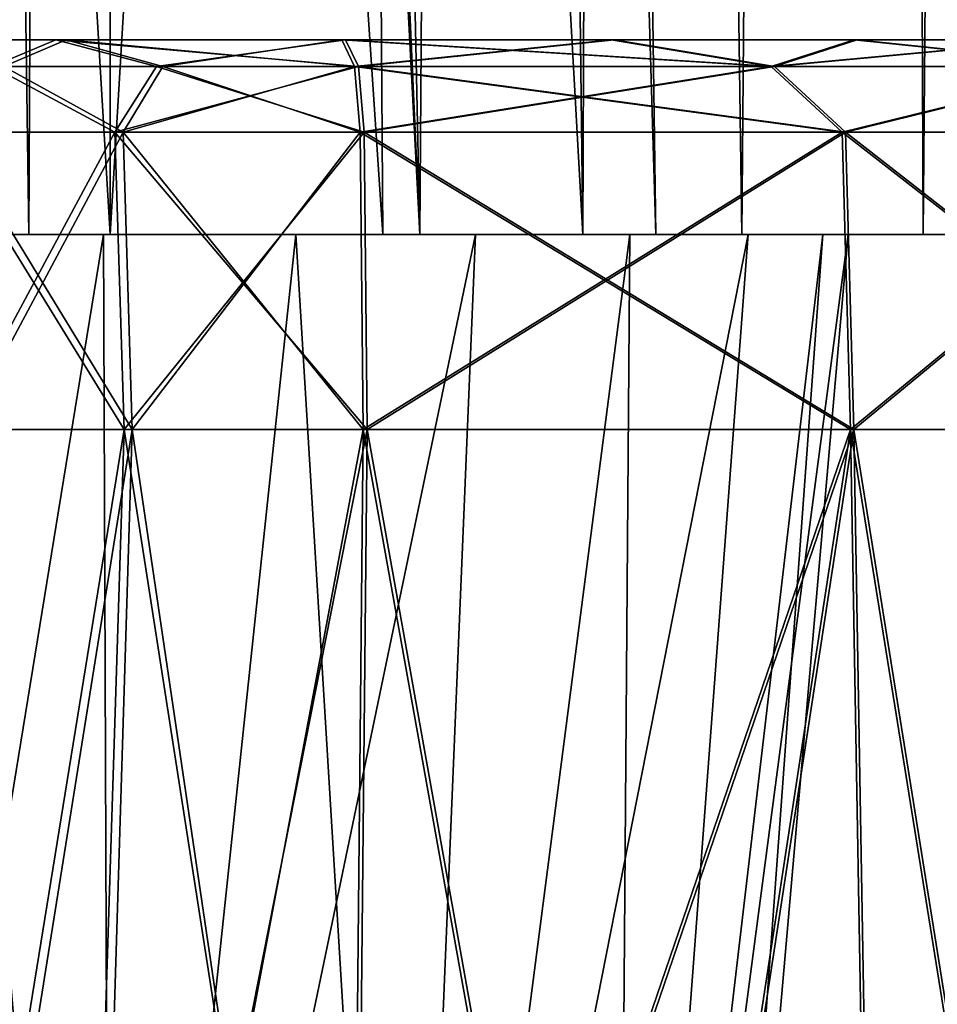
# Model space of a CAD drawing. Header units: millimetres. Extents: x -52 to 52, y -38 to 18.
# Tile 106 of 126: x 37.27 to 39.62, y -29.47 to -26.95. Entities that reach past the tile are written whole.
import ezdxf

# ---------------------------------------------------------------- set-up
doc = ezdxf.new("R2010")
doc.units = ezdxf.units.MM
doc.header["$LTSCALE"] = 65.185185
for name, color, linetype in [('1', 7, 'CONTINUOUS'), ('100', 7, 'CONTINUOUS'), ('101', 7, 'CONTINUOUS'), ('106', 7, 'CONTINUOUS'), ('107', 7, 'CONTINUOUS'), ('120', 7, 'CONTINUOUS'), ('122', 7, 'CONTINUOUS'), ('130', 7, 'CONTINUOUS'), ('131', 7, 'CONTINUOUS'), ('132', 7, 'CONTINUOUS'), ('133', 7, 'CONTINUOUS'), ('148', 7, 'CONTINUOUS'), ('149', 7, 'CONTINUOUS'), ('150', 7, 'CONTINUOUS'), ('151', 7, 'CONTINUOUS'), ('152', 7, 'CONTINUOUS'), ('153', 7, 'CONTINUOUS'), ('154', 7, 'CONTINUOUS'), ('155', 7, 'CONTINUOUS'), ('250', 7, 'CONTINUOUS'), ('251', 7, 'CONTINUOUS'), ('252', 7, 'CONTINUOUS'), ('254', 7, 'CONTINUOUS'), ('255', 7, 'CONTINUOUS'), ('256', 7, 'CONTINUOUS'), ('323', 7, 'CONTINUOUS'), ('325', 7, 'CONTINUOUS'), ('326', 7, 'CONTINUOUS'), ('328', 7, 'CONTINUOUS'), ('33', 7, 'CONTINUOUS'), ('34', 7, 'CONTINUOUS'), ('45', 7, 'CONTINUOUS'), ('46', 7, 'CONTINUOUS'), ('47', 7, 'CONTINUOUS'), ('48', 7, 'CONTINUOUS')]:
    doc.layers.add(name, color=color, linetype=linetype)

msp = doc.modelspace()

# ---------------------------------------------------------------- linework, layer by layer
at = {"layer": '1', "linetype": 'Continuous'}
for points in [[(36.482, -27.5, -15.7154), (36.8, -27.5, -16.7876), (37.2919, -27.5, -15.8635), (36.482, -27.5, -15.7154)], [(36.482, -27.5, 20.2846), (36.8, -27.5, 19.2124), (37.2919, -27.5, 20.1365), (36.482, -27.5, 20.2846)], [(37.2919, -27.5, 15.8635), (36.8, -27.5, 16.7876), (36.4831, -27.5, 15.7159), (37.2919, -27.5, 15.8635)], [(37.2919, -27.5, -20.1365), (36.8, -27.5, -19.2124), (36.4831, -27.5, -20.2841), (37.2919, -27.5, -20.1365)], [(36.8, -27.5, 19.2124), (37.5, -27.5, 19.4), (37.2919, -27.5, 20.1365), (36.8, -27.5, 19.2124)], [(36.8, -27.5, -16.7876), (37.5, -27.5, -16.6), (37.2919, -27.5, -15.8635), (36.8, -27.5, -16.7876)], [(37.5, -27.5, 16.6), (36.8, -27.5, 16.7876), (37.2919, -27.5, 15.8635), (37.5, -27.5, 16.6)], [(37.5, -27.5, -19.4), (36.8, -27.5, -19.2124), (37.2919, -27.5, -20.1365), (37.5, -27.5, -19.4)], [(37.5, -27.5, 19.4), (38.2, -27.5, 19.2124), (37.2919, -27.5, 20.1365), (37.5, -27.5, 19.4)], [(37.2919, -27.5, 20.1365), (38.2, -27.5, 19.2124), (38.2948, -27.5, 19.994), (37.2919, -27.5, 20.1365)], [(37.2919, -27.5, -15.8635), (38.2, -27.5, -16.7876), (38.2948, -27.5, -16.006), (37.2919, -27.5, -15.8635)], [(37.5, -27.5, -16.6), (38.2, -27.5, -16.7876), (37.2919, -27.5, -15.8635), (37.5, -27.5, -16.6)], [(38.2948, -27.5, 16.006), (37.5, -27.5, 16.6), (37.2919, -27.5, 15.8635), (38.2948, -27.5, 16.006)], [(38.2948, -27.5, -19.994), (37.5, -27.5, -19.4), (37.2919, -27.5, -20.1365), (38.2948, -27.5, -19.994)], [(38.2, -27.5, 16.7876), (37.5, -27.5, 16.6), (38.2948, -27.5, 16.006), (38.2, -27.5, 16.7876)], [(38.2, -27.5, -19.2124), (37.5, -27.5, -19.4), (38.2948, -27.5, -19.994), (38.2, -27.5, -19.2124)], [(38.7124, -27.5, 17.3), (38.2, -27.5, 16.7876), (38.2948, -27.5, 16.006), (38.7124, -27.5, 17.3)], [(38.2, -27.5, 19.2124), (38.7124, -27.5, 18.7), (38.2948, -27.5, 19.994), (38.2, -27.5, 19.2124)], [(38.7124, -27.5, -18.7), (38.2, -27.5, -19.2124), (38.2948, -27.5, -19.994), (38.7124, -27.5, -18.7)], [(38.2, -27.5, -16.7876), (38.7124, -27.5, -17.3), (38.2948, -27.5, -16.006), (38.2, -27.5, -16.7876)], [(39.1209, -27.5, 16.5927), (38.7124, -27.5, 17.3), (38.2948, -27.5, 16.006), (39.1209, -27.5, 16.5927)], [(38.2948, -27.5, 19.994), (38.7124, -27.5, 18.7), (39.1209, -27.5, 19.4073), (38.2948, -27.5, 19.994)], [(38.2948, -27.5, -16.006), (38.7124, -27.5, -17.3), (39.1209, -27.5, -16.5927), (38.2948, -27.5, -16.006)], [(39.1209, -27.5, -19.4073), (38.7124, -27.5, -18.7), (38.2948, -27.5, -19.994), (39.1209, -27.5, -19.4073)], [(38.9, -27.5, 18), (38.7124, -27.5, 17.3), (39.1209, -27.5, 16.5927), (38.9, -27.5, 18)], [(38.7124, -27.5, 18.7), (38.9, -27.5, 18), (39.1209, -27.5, 19.4073), (38.7124, -27.5, 18.7)], [(38.9, -27.5, -18), (38.7124, -27.5, -18.7), (39.1209, -27.5, -19.4073), (38.9, -27.5, -18)], [(38.7124, -27.5, -17.3), (38.9, -27.5, -18), (39.1209, -27.5, -16.5927), (38.7124, -27.5, -17.3)], [(39.1209, -27.5, 19.4073), (38.9, -27.5, 18), (39.1209, -27.5, 16.5927), (39.1209, -27.5, 19.4073)], [(39.1209, -27.5, -16.5927), (38.9, -27.5, -18), (39.1209, -27.5, -19.4073), (39.1209, -27.5, -16.5927)], [(39.5859, -27.5, -18.5069), (39.1209, -27.5, -16.5927), (39.1209, -27.5, -19.4073), (39.5859, -27.5, -18.5069)], [(39.5859, -27.5, -17.4931), (39.1209, -27.5, -16.5927), (39.5859, -27.5, -18.5069), (39.5859, -27.5, -17.4931)], [(39.5859, -27.5, 17.4931), (39.1209, -27.5, 19.4073), (39.1209, -27.5, 16.5927), (39.5859, -27.5, 17.4931)], [(39.5859, -27.5, 18.5069), (39.1209, -27.5, 19.4073), (39.5859, -27.5, 17.4931), (39.5859, -27.5, 18.5069)]]:
    msp.add_3dface(points, dxfattribs=at)
at = {"layer": '100', "linetype": 'Continuous'}
for points in [[(36.8, -27.5, -19.2124), (37.5, -27.5, -19.4), (36.8733, -17, -19.0854), (36.8, -27.5, -19.2124)], [(37.5, -27.5, -19.4), (37.5, -17, -19.2534), (36.8733, -17, -19.0854), (37.5, -27.5, -19.4)], [(38.2, -27.5, -19.2124), (38.1267, -17, -19.0854), (37.5, -17, -19.2534), (38.2, -27.5, -19.2124)], [(37.5, -27.5, -19.4), (38.2, -27.5, -19.2124), (37.5, -17, -19.2534), (37.5, -27.5, -19.4)], [(38.7124, -27.5, -18.7), (38.5855, -17, -18.6267), (38.1267, -17, -19.0854), (38.7124, -27.5, -18.7)], [(38.2, -27.5, -19.2124), (38.7124, -27.5, -18.7), (38.1267, -17, -19.0854), (38.2, -27.5, -19.2124)], [(38.9, -27.5, -18), (38.7534, -17, -18), (38.5855, -17, -18.6267), (38.9, -27.5, -18)], [(38.7124, -27.5, -18.7), (38.9, -27.5, -18), (38.5855, -17, -18.6267), (38.7124, -27.5, -18.7)]]:
    msp.add_3dface(points, dxfattribs=at)
at = {"layer": '101', "linetype": 'Continuous'}
for points in [[(36.8, -27.5, 16.7876), (37.5, -27.5, 16.6), (36.8733, -17, 16.9146), (36.8, -27.5, 16.7876)], [(37.5, -27.5, 16.6), (37.5, -17, 16.7466), (36.8733, -17, 16.9146), (37.5, -27.5, 16.6)], [(38.2, -27.5, 16.7876), (38.1267, -17, 16.9146), (37.5, -17, 16.7466), (38.2, -27.5, 16.7876)], [(37.5, -27.5, 16.6), (38.2, -27.5, 16.7876), (37.5, -17, 16.7466), (37.5, -27.5, 16.6)], [(38.7124, -27.5, 17.3), (38.5855, -17, 17.3733), (38.1267, -17, 16.9146), (38.7124, -27.5, 17.3)], [(38.2, -27.5, 16.7876), (38.7124, -27.5, 17.3), (38.1267, -17, 16.9146), (38.2, -27.5, 16.7876)], [(38.9, -27.5, 18), (38.7534, -17, 18), (38.5855, -17, 17.3733), (38.9, -27.5, 18)], [(38.7124, -27.5, 17.3), (38.9, -27.5, 18), (38.5855, -17, 17.3733), (38.7124, -27.5, 17.3)]]:
    msp.add_3dface(points, dxfattribs=at)
at = {"layer": '106', "linetype": 'Continuous'}
for points in [[(36.8, -27.5, 19.2124), (36.8733, -17, 19.0854), (37.5, -17, 19.2534), (36.8, -27.5, 19.2124)], [(37.5, -27.5, 19.4), (36.8, -27.5, 19.2124), (37.5, -17, 19.2534), (37.5, -27.5, 19.4)], [(38.2, -27.5, 19.2124), (37.5, -27.5, 19.4), (38.1267, -17, 19.0854), (38.2, -27.5, 19.2124)], [(37.5, -27.5, 19.4), (37.5, -17, 19.2534), (38.1267, -17, 19.0854), (37.5, -27.5, 19.4)], [(38.7124, -27.5, 18.7), (38.1267, -17, 19.0854), (38.5855, -17, 18.6267), (38.7124, -27.5, 18.7)], [(38.7124, -27.5, 18.7), (38.2, -27.5, 19.2124), (38.1267, -17, 19.0854), (38.7124, -27.5, 18.7)], [(38.7124, -27.5, 18.7), (38.5855, -17, 18.6267), (38.7534, -17, 18), (38.7124, -27.5, 18.7)], [(38.9, -27.5, 18), (38.7124, -27.5, 18.7), (38.7534, -17, 18), (38.9, -27.5, 18)]]:
    msp.add_3dface(points, dxfattribs=at)
at = {"layer": '107', "linetype": 'Continuous'}
for points in [[(37.5, -27.5, -16.6), (36.8, -27.5, -16.7876), (37.5, -17, -16.7466), (37.5, -27.5, -16.6)], [(36.8, -27.5, -16.7876), (36.8733, -17, -16.9146), (37.5, -17, -16.7466), (36.8, -27.5, -16.7876)], [(38.2, -27.5, -16.7876), (37.5, -27.5, -16.6), (38.1267, -17, -16.9146), (38.2, -27.5, -16.7876)], [(37.5, -27.5, -16.6), (37.5, -17, -16.7466), (38.1267, -17, -16.9146), (37.5, -27.5, -16.6)], [(38.7124, -27.5, -17.3), (38.1267, -17, -16.9146), (38.5855, -17, -17.3733), (38.7124, -27.5, -17.3)], [(38.7124, -27.5, -17.3), (38.2, -27.5, -16.7876), (38.1267, -17, -16.9146), (38.7124, -27.5, -17.3)], [(38.7124, -27.5, -17.3), (38.5855, -17, -17.3733), (38.7534, -17, -18), (38.7124, -27.5, -17.3)], [(38.9, -27.5, -18), (38.7124, -27.5, -17.3), (38.7534, -17, -18), (38.9, -27.5, -18)]]:
    msp.add_3dface(points, dxfattribs=at)
at = {"layer": '120', "linetype": 'Continuous'}
for points in [[(36.5695, -27.5, -15.5355), (37.2725, -27.5, -15.6645), (36.9915, -27.5, -16.1759), (36.5695, -27.5, -15.5355)], [(36.5695, -27.5, 20.4645), (37.2725, -27.5, 20.3355), (36.9915, -27.5, 19.8241), (36.5695, -27.5, 20.4645)], [(36.5704, -27.5, -20.464), (36.9915, -27.5, -19.8241), (37.2725, -27.5, -20.3355), (36.5704, -27.5, -20.464)], [(36.5704, -27.5, 15.536), (36.9915, -27.5, 16.1759), (37.2725, -27.5, 15.6645), (36.5704, -27.5, 15.536)], [(36.9915, -27.5, -16.1759), (37.2725, -27.5, -15.6645), (37.4836, -27.5, -16.1064), (36.9915, -27.5, -16.1759)], [(36.9915, -27.5, -19.8241), (37.4836, -27.5, -19.8936), (37.2725, -27.5, -20.3355), (36.9915, -27.5, -19.8241)], [(36.9915, -27.5, 19.8241), (37.2725, -27.5, 20.3355), (37.4836, -27.5, 19.8936), (36.9915, -27.5, 19.8241)], [(36.9915, -27.5, 16.1759), (37.4836, -27.5, 16.1064), (37.2725, -27.5, 15.6645), (36.9915, -27.5, 16.1759)], [(37.2725, -27.5, -15.6645), (38.3692, -27.5, -15.8204), (37.4836, -27.5, -16.1064), (37.2725, -27.5, -15.6645)], [(37.4836, -27.5, -19.8936), (37.9769, -27.5, -19.8327), (37.2725, -27.5, -20.3355), (37.4836, -27.5, -19.8936)], [(37.2725, -27.5, -20.3355), (37.9769, -27.5, -19.8327), (38.3692, -27.5, -20.1796), (37.2725, -27.5, -20.3355)], [(37.2725, -27.5, 15.6645), (37.9769, -27.5, 16.1673), (38.3692, -27.5, 15.8204), (37.2725, -27.5, 15.6645)], [(37.4836, -27.5, 16.1064), (37.9769, -27.5, 16.1673), (37.2725, -27.5, 15.6645), (37.4836, -27.5, 16.1064)], [(37.2725, -27.5, 20.3355), (38.3692, -27.5, 20.1796), (37.4836, -27.5, 19.8936), (37.2725, -27.5, 20.3355)], [(37.4836, -27.5, -16.1064), (38.3692, -27.5, -15.8204), (37.9769, -27.5, -16.1673), (37.4836, -27.5, -16.1064)], [(37.4836, -27.5, 19.8936), (38.3692, -27.5, 20.1796), (37.9769, -27.5, 19.8327), (37.4836, -27.5, 19.8936)], [(37.9769, -27.5, -16.1673), (38.3692, -27.5, -15.8204), (38.4374, -27.5, -16.3546), (37.9769, -27.5, -16.1673)], [(37.9769, -27.5, -19.8327), (38.4374, -27.5, -19.6454), (38.3692, -27.5, -20.1796), (37.9769, -27.5, -19.8327)], [(37.9769, -27.5, 16.1673), (38.4374, -27.5, 16.3546), (38.3692, -27.5, 15.8204), (37.9769, -27.5, 16.1673)], [(37.9769, -27.5, 19.8327), (38.3692, -27.5, 20.1796), (38.4374, -27.5, 19.6454), (37.9769, -27.5, 19.8327)], [(38.3692, -27.5, 15.8204), (39.1372, -27.5, 17.0484), (39.2722, -27.5, 16.4619), (38.3692, -27.5, 15.8204)], [(38.8332, -27.5, 16.6552), (39.1372, -27.5, 17.0484), (38.3692, -27.5, 15.8204), (38.8332, -27.5, 16.6552)], [(38.3692, -27.5, -15.8204), (39.2722, -27.5, -16.4619), (38.4374, -27.5, -16.3546), (38.3692, -27.5, -15.8204)], [(38.3692, -27.5, -20.1796), (39.1372, -27.5, -18.9516), (39.2722, -27.5, -19.5381), (38.3692, -27.5, -20.1796)], [(38.4374, -27.5, -19.6454), (38.8332, -27.5, -19.3448), (38.3692, -27.5, -20.1796), (38.4374, -27.5, -19.6454)], [(38.8332, -27.5, -19.3448), (39.1372, -27.5, -18.9516), (38.3692, -27.5, -20.1796), (38.8332, -27.5, -19.3448)], [(38.4374, -27.5, 16.3546), (38.8332, -27.5, 16.6552), (38.3692, -27.5, 15.8204), (38.4374, -27.5, 16.3546)], [(38.3692, -27.5, 20.1796), (39.2722, -27.5, 19.5381), (38.4374, -27.5, 19.6454), (38.3692, -27.5, 20.1796)], [(38.4374, -27.5, -16.3546), (39.2722, -27.5, -16.4619), (38.8332, -27.5, -16.6552), (38.4374, -27.5, -16.3546)], [(38.4374, -27.5, 19.6454), (39.2722, -27.5, 19.5381), (38.8332, -27.5, 19.3448), (38.4374, -27.5, 19.6454)], [(38.8332, -27.5, -16.6552), (39.2722, -27.5, -16.4619), (39.1372, -27.5, -17.0484), (38.8332, -27.5, -16.6552)], [(38.8332, -27.5, 19.3448), (39.2722, -27.5, 19.5381), (39.1372, -27.5, 18.9516), (38.8332, -27.5, 19.3448)], [(39.1372, -27.5, 17.0484), (39.3285, -27.5, 17.5072), (39.2722, -27.5, 16.4619), (39.1372, -27.5, 17.0484)], [(39.1372, -27.5, -17.0484), (39.2722, -27.5, -16.4619), (39.3285, -27.5, -17.5072), (39.1372, -27.5, -17.0484)], [(39.1372, -27.5, -18.9516), (39.3285, -27.5, -18.4928), (39.2722, -27.5, -19.5381), (39.1372, -27.5, -18.9516)], [(39.1372, -27.5, 18.9516), (39.2722, -27.5, 19.5381), (39.3285, -27.5, 18.4928), (39.1372, -27.5, 18.9516)], [(39.2722, -27.5, 16.4619), (39.3937, -27.5, 18), (39.7803, -27.5, 18.5538), (39.2722, -27.5, 16.4619)], [(39.3285, -27.5, 17.5072), (39.3937, -27.5, 18), (39.2722, -27.5, 16.4619), (39.3285, -27.5, 17.5072)], [(39.7803, -27.5, -18.5538), (39.2722, -27.5, -19.5381), (39.7803, -27.5, -17.4462), (39.7803, -27.5, -18.5538)], [(39.2722, -27.5, -16.4619), (39.7803, -27.5, -17.4462), (39.3285, -27.5, -17.5072), (39.2722, -27.5, -16.4619)], [(39.2722, -27.5, -19.5381), (39.3937, -27.5, -18), (39.7803, -27.5, -17.4462), (39.2722, -27.5, -19.5381)], [(39.3285, -27.5, -18.4928), (39.3937, -27.5, -18), (39.2722, -27.5, -19.5381), (39.3285, -27.5, -18.4928)], [(39.2722, -27.5, 19.5381), (39.7803, -27.5, 18.5538), (39.3285, -27.5, 18.4928), (39.2722, -27.5, 19.5381)], [(39.7803, -27.5, 17.4462), (39.2722, -27.5, 16.4619), (39.7803, -27.5, 18.5538), (39.7803, -27.5, 17.4462)], [(39.7803, -27.5, 18.5538), (39.3937, -27.5, 18), (39.3285, -27.5, 18.4928), (39.7803, -27.5, 18.5538)], [(39.7803, -27.5, -17.4462), (39.3937, -27.5, -18), (39.3285, -27.5, -17.5072), (39.7803, -27.5, -17.4462)]]:
    msp.add_3dface(points, dxfattribs=at)
at = {"layer": '122', "linetype": 'Continuous'}
for points in [[(36.5888, -27, -15.4963), (36.8424, -27, -13.9383), (37.2683, -27, -15.621), (36.5888, -27, -15.4963)], [(36.5888, -27, 20.5037), (36.8738, -27, 21.9779), (37.2683, -27, 20.379), (36.5888, -27, 20.5037)], [(37.3608, -27, 14.5675), (36.8424, -27, 13.9383), (37.2683, -27, 15.621), (37.3608, -27, 14.5675)], [(36.8424, -27, -13.9383), (37.3608, -27, -14.5675), (37.2683, -27, -15.621), (36.8424, -27, -13.9383)], [(37.3878, -27, -21.4046), (36.8738, -27, -21.9779), (37.2683, -27, -20.379), (37.3878, -27, -21.4046)], [(36.8738, -27, 21.9779), (37.3878, -27, 21.4046), (37.2683, -27, 20.379), (36.8738, -27, 21.9779)], [(37.2683, -27, -15.621), (38.1041, -27, -14.9014), (38.3854, -27, -15.7797), (37.2683, -27, -15.621)], [(37.3608, -27, -14.5675), (38.1041, -27, -14.9014), (37.2683, -27, -15.621), (37.3608, -27, -14.5675)], [(38.3854, -27, 15.7797), (37.3608, -27, 14.5675), (37.2683, -27, 15.621), (38.3854, -27, 15.7797)], [(38.3854, -27, -20.2203), (37.3878, -27, -21.4046), (37.2683, -27, -20.379), (38.3854, -27, -20.2203)], [(37.3878, -27, 21.4046), (38.0949, -27, 21.1004), (37.2683, -27, 20.379), (37.3878, -27, 21.4046)], [(37.2683, -27, 20.379), (38.0949, -27, 21.1004), (38.3854, -27, 20.2203), (37.2683, -27, 20.379)], [(38.1041, -27, 14.9014), (37.3608, -27, 14.5675), (38.3854, -27, 15.7797), (38.1041, -27, 14.9014)], [(38.0949, -27, -21.1004), (37.3878, -27, -21.4046), (38.3854, -27, -20.2203), (38.0949, -27, -21.1004)], [(38.7857, -27, -20.8832), (38.0949, -27, -21.1004), (38.3854, -27, -20.2203), (38.7857, -27, -20.8832)], [(38.0949, -27, 21.1004), (38.7857, -27, 20.8832), (38.3854, -27, 20.2203), (38.0949, -27, 21.1004)], [(38.1041, -27, -14.9014), (38.7943, -27, -15.1206), (38.3854, -27, -15.7797), (38.1041, -27, -14.9014)], [(38.7943, -27, 15.1206), (38.1041, -27, 14.9014), (38.3854, -27, 15.7797), (38.7943, -27, 15.1206)], [(38.3854, -27, -15.7797), (38.7943, -27, -15.1206), (39.3052, -27, -16.4332), (38.3854, -27, -15.7797)], [(39.3052, -27, 16.4332), (38.7943, -27, 15.1206), (38.3854, -27, 15.7797), (39.3052, -27, 16.4332)], [(39.3052, -27, -19.5668), (38.7857, -27, -20.8832), (38.3854, -27, -20.2203), (39.3052, -27, -19.5668)], [(38.3854, -27, 20.2203), (38.7857, -27, 20.8832), (39.3052, -27, 19.5668), (38.3854, -27, 20.2203)], [(39.4091, -27, -20.5142), (38.7857, -27, -20.8832), (39.3052, -27, -19.5668), (39.4091, -27, -20.5142)], [(38.7857, -27, 20.8832), (39.4091, -27, 20.5142), (39.3052, -27, 19.5668), (38.7857, -27, 20.8832)], [(38.7943, -27, -15.1206), (39.4166, -27, -15.4914), (39.3052, -27, -16.4332), (38.7943, -27, -15.1206)], [(39.4166, -27, 15.4914), (38.7943, -27, 15.1206), (39.3052, -27, 16.4332), (39.4166, -27, 15.4914)], [(39.3052, -27, -16.4332), (39.4166, -27, -15.4914), (39.8228, -27, -17.4359), (39.3052, -27, -16.4332)], [(39.8228, -27, 17.4359), (39.4166, -27, 15.4914), (39.3052, -27, 16.4332), (39.8228, -27, 17.4359)], [(39.8228, -27, -18.5641), (39.4091, -27, -20.5142), (39.3052, -27, -19.5668), (39.8228, -27, -18.5641)], [(39.3052, -27, 19.5668), (39.4091, -27, 20.5142), (39.8228, -27, 18.5641), (39.3052, -27, 19.5668)], [(39.4091, -27, 20.5142), (39.932, -27, 20.0129), (39.8228, -27, 18.5641), (39.4091, -27, 20.5142)], [(39.932, -27, -20.0129), (39.4091, -27, -20.5142), (39.8228, -27, -18.5641), (39.932, -27, -20.0129)], [(39.9379, -27, 15.9944), (39.4166, -27, 15.4914), (39.8228, -27, 17.4359), (39.9379, -27, 15.9944)], [(39.4166, -27, -15.4914), (39.9379, -27, -15.9944), (39.8228, -27, -17.4359), (39.4166, -27, -15.4914)]]:
    msp.add_3dface(points, dxfattribs=at)
at = {"layer": '130', "linetype": 'Continuous'}
for points in [[(38.1123, -31.7631, -21.1911), (38.1495, -28, -21.3848), (39.3997, -28, -20.8758), (38.1123, -31.7631, -21.1911)], [(38.8236, -31.7631, -20.9676), (38.1123, -31.7631, -21.1911), (39.3997, -28, -20.8758), (38.8236, -31.7631, -20.9676)], [(38.1218, -31.7631, -14.8107), (38.8324, -31.7631, -15.0364), (38.1595, -28, -14.6171), (38.1218, -31.7631, -14.8107)], [(38.1595, -28, -14.6171), (38.8324, -31.7631, -15.0364), (39.4082, -28, -15.1299), (38.1595, -28, -14.6171)], [(39.4651, -31.7631, -20.5878), (38.8236, -31.7631, -20.9676), (39.3997, -28, -20.8758), (39.4651, -31.7631, -20.5878)], [(38.8324, -31.7631, -15.0364), (39.4728, -31.7631, -15.4181), (39.4082, -28, -15.1299), (38.8324, -31.7631, -15.0364)], [(40.3585, -28, -19.9255), (39.4651, -31.7631, -20.5878), (39.3997, -28, -20.8758), (40.3585, -28, -19.9255)], [(39.4728, -31.7631, -15.4181), (40.0094, -31.7631, -15.9357), (39.4082, -28, -15.1299), (39.4728, -31.7631, -15.4181)], [(39.4082, -28, -15.1299), (40.0094, -31.7631, -15.9357), (40.3642, -28, -16.083), (39.4082, -28, -15.1299)], [(40.0032, -31.7631, -20.0717), (39.4651, -31.7631, -20.5878), (40.3585, -28, -19.9255), (40.0032, -31.7631, -20.0717)]]:
    msp.add_3dface(points, dxfattribs=at)
at = {"layer": '131', "linetype": 'Continuous'}
for points in [[(39.3777, -27.2369, -20.8424), (38.1495, -28, -21.3848), (38.1419, -27.2369, -21.3455), (39.3777, -27.2369, -20.8424)], [(39.3997, -28, -20.8758), (38.1495, -28, -21.3848), (39.3777, -27.2369, -20.8424), (39.3997, -28, -20.8758)], [(38.1595, -28, -14.6171), (39.4082, -28, -15.1299), (38.1519, -27.2369, -14.6564), (38.1595, -28, -14.6171)], [(38.1519, -27.2369, -14.6564), (39.4082, -28, -15.1299), (39.3861, -27.2369, -15.1632), (38.1519, -27.2369, -14.6564)], [(40.3253, -27.2369, -19.9032), (39.3997, -28, -20.8758), (39.3777, -27.2369, -20.8424), (40.3253, -27.2369, -19.9032)], [(39.4082, -28, -15.1299), (40.3642, -28, -16.083), (39.3861, -27.2369, -15.1632), (39.4082, -28, -15.1299)], [(39.3861, -27.2369, -15.1632), (40.3642, -28, -16.083), (40.331, -27.2369, -16.1052), (39.3861, -27.2369, -15.1632)], [(40.3585, -28, -19.9255), (39.3997, -28, -20.8758), (40.3253, -27.2369, -19.9032), (40.3585, -28, -19.9255)]]:
    msp.add_3dface(points, dxfattribs=at)
at = {"layer": '132', "linetype": 'Continuous'}
for points in [[(38.1123, -31.7631, 21.1911), (38.8236, -31.7631, 20.9676), (38.1495, -28, 21.3848), (38.1123, -31.7631, 21.1911)], [(38.1218, -31.7631, 14.8107), (38.1595, -28, 14.6171), (39.4082, -28, 15.1299), (38.1218, -31.7631, 14.8107)], [(38.8324, -31.7631, 15.0364), (38.1218, -31.7631, 14.8107), (39.4082, -28, 15.1299), (38.8324, -31.7631, 15.0364)], [(38.1495, -28, 21.3848), (38.8236, -31.7631, 20.9676), (39.3997, -28, 20.8758), (38.1495, -28, 21.3848)], [(38.8236, -31.7631, 20.9676), (39.4651, -31.7631, 20.5878), (39.3997, -28, 20.8758), (38.8236, -31.7631, 20.9676)], [(39.4728, -31.7631, 15.4181), (38.8324, -31.7631, 15.0364), (39.4082, -28, 15.1299), (39.4728, -31.7631, 15.4181)], [(39.4651, -31.7631, 20.5878), (40.0032, -31.7631, 20.0717), (39.3997, -28, 20.8758), (39.4651, -31.7631, 20.5878)], [(39.3997, -28, 20.8758), (40.0032, -31.7631, 20.0717), (40.3585, -28, 19.9255), (39.3997, -28, 20.8758)], [(40.3642, -28, 16.083), (39.4728, -31.7631, 15.4181), (39.4082, -28, 15.1299), (40.3642, -28, 16.083)], [(40.0094, -31.7631, 15.9357), (39.4728, -31.7631, 15.4181), (40.3642, -28, 16.083), (40.0094, -31.7631, 15.9357)]]:
    msp.add_3dface(points, dxfattribs=at)
at = {"layer": '133', "linetype": 'Continuous'}
for points in [[(38.1419, -27.2369, 21.3455), (39.3997, -28, 20.8758), (39.3777, -27.2369, 20.8424), (38.1419, -27.2369, 21.3455)], [(38.1495, -28, 21.3848), (39.3997, -28, 20.8758), (38.1419, -27.2369, 21.3455), (38.1495, -28, 21.3848)], [(39.3861, -27.2369, 15.1632), (38.1595, -28, 14.6171), (38.1519, -27.2369, 14.6564), (39.3861, -27.2369, 15.1632)], [(39.4082, -28, 15.1299), (38.1595, -28, 14.6171), (39.3861, -27.2369, 15.1632), (39.4082, -28, 15.1299)], [(39.3777, -27.2369, 20.8424), (40.3585, -28, 19.9255), (40.3253, -27.2369, 19.9032), (39.3777, -27.2369, 20.8424)], [(39.3997, -28, 20.8758), (40.3585, -28, 19.9255), (39.3777, -27.2369, 20.8424), (39.3997, -28, 20.8758)], [(40.331, -27.2369, 16.1052), (39.4082, -28, 15.1299), (39.3861, -27.2369, 15.1632), (40.331, -27.2369, 16.1052)], [(40.3642, -28, 16.083), (39.4082, -28, 15.1299), (40.331, -27.2369, 16.1052), (40.3642, -28, 16.083)]]:
    msp.add_3dface(points, dxfattribs=at)
at = {"layer": '148', "linetype": 'Continuous'}
for points in [[(37.0912, -27.2369, -22.1006), (37.5334, -27.2369, -21.6074), (37.1261, -28, -22.1203), (37.0912, -27.2369, -22.1006)], [(37.1261, -28, -22.1203), (37.5334, -27.2369, -21.6074), (37.5568, -28, -21.6398), (37.1261, -28, -22.1203)], [(37.5334, -27.2369, -21.6074), (38.1419, -27.2369, -21.3455), (37.5568, -28, -21.6398), (37.5334, -27.2369, -21.6074)], [(38.1419, -27.2369, -21.3455), (38.1495, -28, -21.3848), (37.5568, -28, -21.6398), (38.1419, -27.2369, -21.3455)]]:
    msp.add_3dface(points, dxfattribs=at)
at = {"layer": '149', "linetype": 'Continuous'}
for points in [[(37.1261, -28, -22.1203), (37.5568, -28, -21.6398), (36.9543, -31.7631, -22.0233), (37.1261, -28, -22.1203)], [(36.9543, -31.7631, -22.0233), (37.5568, -28, -21.6398), (37.4417, -31.7631, -21.4797), (36.9543, -31.7631, -22.0233)], [(37.5568, -28, -21.6398), (38.1495, -28, -21.3848), (37.4417, -31.7631, -21.4797), (37.5568, -28, -21.6398)], [(38.1495, -28, -21.3848), (38.1123, -31.7631, -21.1911), (37.4417, -31.7631, -21.4797), (38.1495, -28, -21.3848)]]:
    msp.add_3dface(points, dxfattribs=at)
at = {"layer": '150', "linetype": 'Continuous'}
for points in [[(37.5364, -28, -14.3372), (37.0663, -27.2369, -13.8277), (37.1021, -28, -13.81), (37.5364, -28, -14.3372)], [(37.5122, -27.2369, -14.369), (37.0663, -27.2369, -13.8277), (37.5364, -28, -14.3372), (37.5122, -27.2369, -14.369)], [(38.1595, -28, -14.6171), (38.1519, -27.2369, -14.6564), (37.5122, -27.2369, -14.369), (38.1595, -28, -14.6171)], [(38.1595, -28, -14.6171), (37.5122, -27.2369, -14.369), (37.5364, -28, -14.3372), (38.1595, -28, -14.6171)]]:
    msp.add_3dface(points, dxfattribs=at)
at = {"layer": '151', "linetype": 'Continuous'}
for points in [[(37.4168, -31.7631, -14.494), (37.1021, -28, -13.81), (36.9253, -31.7631, -13.8974), (37.4168, -31.7631, -14.494)], [(37.5364, -28, -14.3372), (37.1021, -28, -13.81), (37.4168, -31.7631, -14.494), (37.5364, -28, -14.3372)], [(38.1218, -31.7631, -14.8107), (37.5364, -28, -14.3372), (37.4168, -31.7631, -14.494), (38.1218, -31.7631, -14.8107)], [(38.1218, -31.7631, -14.8107), (38.1595, -28, -14.6171), (37.5364, -28, -14.3372), (38.1218, -31.7631, -14.8107)]]:
    msp.add_3dface(points, dxfattribs=at)
at = {"layer": '152', "linetype": 'Continuous'}
for points in [[(37.0663, -27.2369, 13.8277), (37.5122, -27.2369, 14.369), (37.1021, -28, 13.81), (37.0663, -27.2369, 13.8277)], [(37.1021, -28, 13.81), (37.5122, -27.2369, 14.369), (37.5364, -28, 14.3372), (37.1021, -28, 13.81)], [(37.5122, -27.2369, 14.369), (38.1519, -27.2369, 14.6564), (37.5364, -28, 14.3372), (37.5122, -27.2369, 14.369)], [(38.1519, -27.2369, 14.6564), (38.1595, -28, 14.6171), (37.5364, -28, 14.3372), (38.1519, -27.2369, 14.6564)]]:
    msp.add_3dface(points, dxfattribs=at)
at = {"layer": '153', "linetype": 'Continuous'}
for points in [[(36.9253, -31.7631, 13.8974), (37.5364, -28, 14.3372), (37.4168, -31.7631, 14.494), (36.9253, -31.7631, 13.8974)], [(37.1021, -28, 13.81), (37.5364, -28, 14.3372), (36.9253, -31.7631, 13.8974), (37.1021, -28, 13.81)], [(38.1595, -28, 14.6171), (38.1218, -31.7631, 14.8107), (37.4168, -31.7631, 14.494), (38.1595, -28, 14.6171)], [(37.5364, -28, 14.3372), (38.1595, -28, 14.6171), (37.4168, -31.7631, 14.494), (37.5364, -28, 14.3372)]]:
    msp.add_3dface(points, dxfattribs=at)
at = {"layer": '154', "linetype": 'Continuous'}
for points in [[(37.5568, -28, 21.6398), (37.0912, -27.2369, 22.1006), (37.1261, -28, 22.1203), (37.5568, -28, 21.6398)], [(37.5334, -27.2369, 21.6074), (37.0912, -27.2369, 22.1006), (37.5568, -28, 21.6398), (37.5334, -27.2369, 21.6074)], [(38.1495, -28, 21.3848), (38.1419, -27.2369, 21.3455), (37.5334, -27.2369, 21.6074), (38.1495, -28, 21.3848)], [(38.1495, -28, 21.3848), (37.5334, -27.2369, 21.6074), (37.5568, -28, 21.6398), (38.1495, -28, 21.3848)]]:
    msp.add_3dface(points, dxfattribs=at)
at = {"layer": '155', "linetype": 'Continuous'}
for points in [[(37.4417, -31.7631, 21.4797), (37.1261, -28, 22.1203), (36.9543, -31.7631, 22.0233), (37.4417, -31.7631, 21.4797)], [(37.5568, -28, 21.6398), (37.1261, -28, 22.1203), (37.4417, -31.7631, 21.4797), (37.5568, -28, 21.6398)], [(38.1123, -31.7631, 21.1911), (37.5568, -28, 21.6398), (37.4417, -31.7631, 21.4797), (38.1123, -31.7631, 21.1911)], [(38.1123, -31.7631, 21.1911), (38.1495, -28, 21.3848), (37.5568, -28, 21.6398), (38.1123, -31.7631, 21.1911)]]:
    msp.add_3dface(points, dxfattribs=at)
at = {"layer": '250', "linetype": 'Continuous'}
for points in [[(37.3878, -27, 21.4046), (36.8738, -27, 21.9779), (37.2277, -27.0687, 21.7782), (37.3878, -27, 21.4046)], [(37.6358, -27.0687, 21.45), (37.3878, -27, 21.4046), (37.2277, -27.0687, 21.7782), (37.6358, -27.0687, 21.45)], [(38.0949, -27, 21.1004), (37.3878, -27, 21.4046), (38.1273, -27.0687, 21.2694), (38.0949, -27, 21.1004)], [(38.1273, -27.0687, 21.2694), (37.3878, -27, 21.4046), (37.6358, -27.0687, 21.45), (38.1273, -27.0687, 21.2694)], [(37.0912, -27.2369, 22.1006), (37.5334, -27.2369, 21.6074), (37.2277, -27.0687, 21.7782), (37.0912, -27.2369, 22.1006)], [(37.5334, -27.2369, 21.6074), (37.6358, -27.0687, 21.45), (37.2277, -27.0687, 21.7782), (37.5334, -27.2369, 21.6074)], [(37.5334, -27.2369, 21.6074), (38.1419, -27.2369, 21.3455), (37.6358, -27.0687, 21.45), (37.5334, -27.2369, 21.6074)], [(38.1419, -27.2369, 21.3455), (38.1273, -27.0687, 21.2694), (37.6358, -27.0687, 21.45), (38.1419, -27.2369, 21.3455)]]:
    msp.add_3dface(points, dxfattribs=at)
at = {"layer": '251', "linetype": 'Continuous'}
for points in [[(38.0949, -27, 21.1004), (38.1273, -27.0687, 21.2694), (39.1959, -27.0687, 20.8647), (38.0949, -27, 21.1004)], [(38.7857, -27, 20.8832), (38.0949, -27, 21.1004), (39.1959, -27.0687, 20.8647), (38.7857, -27, 20.8832)], [(38.1041, -27, 14.9014), (38.7943, -27, 15.1206), (38.137, -27.0687, 14.7325), (38.1041, -27, 14.9014)], [(38.137, -27.0687, 14.7325), (38.7943, -27, 15.1206), (39.2044, -27.0687, 15.1404), (38.137, -27.0687, 14.7325)], [(39.4091, -27, 20.5142), (38.7857, -27, 20.8832), (39.1959, -27.0687, 20.8647), (39.4091, -27, 20.5142)], [(38.7943, -27, 15.1206), (39.4166, -27, 15.4914), (39.2044, -27.0687, 15.1404), (38.7943, -27, 15.1206)], [(40.0646, -27.0687, 20.1225), (39.4091, -27, 20.5142), (39.1959, -27.0687, 20.8647), (40.0646, -27.0687, 20.1225)], [(39.2044, -27.0687, 15.1404), (39.9379, -27, 15.9944), (40.0709, -27.0687, 15.8851), (39.2044, -27.0687, 15.1404)], [(39.4166, -27, 15.4914), (39.9379, -27, 15.9944), (39.2044, -27.0687, 15.1404), (39.4166, -27, 15.4914)], [(39.932, -27, 20.0129), (39.4091, -27, 20.5142), (40.0646, -27.0687, 20.1225), (39.932, -27, 20.0129)], [(38.1273, -27.0687, 21.2694), (39.3777, -27.2369, 20.8424), (39.1959, -27.0687, 20.8647), (38.1273, -27.0687, 21.2694)], [(38.1419, -27.2369, 21.3455), (39.3777, -27.2369, 20.8424), (38.1273, -27.0687, 21.2694), (38.1419, -27.2369, 21.3455)], [(38.1519, -27.2369, 14.6564), (38.137, -27.0687, 14.7325), (39.2044, -27.0687, 15.1404), (38.1519, -27.2369, 14.6564)], [(39.3861, -27.2369, 15.1632), (38.1519, -27.2369, 14.6564), (39.2044, -27.0687, 15.1404), (39.3861, -27.2369, 15.1632)], [(39.3777, -27.2369, 20.8424), (40.0646, -27.0687, 20.1225), (39.1959, -27.0687, 20.8647), (39.3777, -27.2369, 20.8424)], [(39.3861, -27.2369, 15.1632), (39.2044, -27.0687, 15.1404), (40.0709, -27.0687, 15.8851), (39.3861, -27.2369, 15.1632)], [(39.3777, -27.2369, 20.8424), (40.3253, -27.2369, 19.9032), (40.0646, -27.0687, 20.1225), (39.3777, -27.2369, 20.8424)], [(40.331, -27.2369, 16.1052), (39.3861, -27.2369, 15.1632), (40.0709, -27.0687, 15.8851), (40.331, -27.2369, 16.1052)]]:
    msp.add_3dface(points, dxfattribs=at)
at = {"layer": '252', "linetype": 'Continuous'}
for points in [[(36.8424, -27, 13.9383), (37.3608, -27, 14.5675), (37.1981, -27.0687, 14.1734), (36.8424, -27, 13.9383)], [(37.1981, -27.0687, 14.1734), (37.3608, -27, 14.5675), (37.6189, -27.0687, 14.5346), (37.1981, -27.0687, 14.1734)], [(37.3608, -27, 14.5675), (38.1041, -27, 14.9014), (37.6189, -27.0687, 14.5346), (37.3608, -27, 14.5675)], [(38.1041, -27, 14.9014), (38.137, -27.0687, 14.7325), (37.6189, -27.0687, 14.5346), (38.1041, -27, 14.9014)], [(37.5122, -27.2369, 14.369), (37.0663, -27.2369, 13.8277), (37.1981, -27.0687, 14.1734), (37.5122, -27.2369, 14.369)], [(37.5122, -27.2369, 14.369), (37.1981, -27.0687, 14.1734), (37.6189, -27.0687, 14.5346), (37.5122, -27.2369, 14.369)], [(38.137, -27.0687, 14.7325), (37.5122, -27.2369, 14.369), (37.6189, -27.0687, 14.5346), (38.137, -27.0687, 14.7325)], [(38.1519, -27.2369, 14.6564), (37.5122, -27.2369, 14.369), (38.137, -27.0687, 14.7325), (38.1519, -27.2369, 14.6564)]]:
    msp.add_3dface(points, dxfattribs=at)
at = {"layer": '254', "linetype": 'Continuous'}
for points in [[(37.3608, -27, -14.5675), (36.8424, -27, -13.9383), (37.1981, -27.0687, -14.1734), (37.3608, -27, -14.5675)], [(37.6189, -27.0687, -14.5346), (37.3608, -27, -14.5675), (37.1981, -27.0687, -14.1734), (37.6189, -27.0687, -14.5346)], [(38.137, -27.0687, -14.7325), (37.3608, -27, -14.5675), (37.6189, -27.0687, -14.5346), (38.137, -27.0687, -14.7325)], [(38.1041, -27, -14.9014), (37.3608, -27, -14.5675), (38.137, -27.0687, -14.7325), (38.1041, -27, -14.9014)], [(37.0663, -27.2369, -13.8277), (37.5122, -27.2369, -14.369), (37.1981, -27.0687, -14.1734), (37.0663, -27.2369, -13.8277)], [(37.5122, -27.2369, -14.369), (37.6189, -27.0687, -14.5346), (37.1981, -27.0687, -14.1734), (37.5122, -27.2369, -14.369)], [(37.5122, -27.2369, -14.369), (38.1519, -27.2369, -14.6564), (37.6189, -27.0687, -14.5346), (37.5122, -27.2369, -14.369)], [(38.1519, -27.2369, -14.6564), (38.137, -27.0687, -14.7325), (37.6189, -27.0687, -14.5346), (38.1519, -27.2369, -14.6564)]]:
    msp.add_3dface(points, dxfattribs=at)
at = {"layer": '255', "linetype": 'Continuous'}
for points in [[(38.0949, -27, -21.1004), (38.7857, -27, -20.8832), (38.1273, -27.0687, -21.2694), (38.0949, -27, -21.1004)], [(38.1041, -27, -14.9014), (38.137, -27.0687, -14.7325), (39.2044, -27.0687, -15.1404), (38.1041, -27, -14.9014)], [(38.7943, -27, -15.1206), (38.1041, -27, -14.9014), (39.2044, -27.0687, -15.1404), (38.7943, -27, -15.1206)], [(38.1273, -27.0687, -21.2694), (38.7857, -27, -20.8832), (39.1959, -27.0687, -20.8647), (38.1273, -27.0687, -21.2694)], [(38.7857, -27, -20.8832), (39.4091, -27, -20.5142), (39.1959, -27.0687, -20.8647), (38.7857, -27, -20.8832)], [(39.4166, -27, -15.4914), (38.7943, -27, -15.1206), (39.2044, -27.0687, -15.1404), (39.4166, -27, -15.4914)], [(39.1959, -27.0687, -20.8647), (39.932, -27, -20.0129), (40.0646, -27.0687, -20.1225), (39.1959, -27.0687, -20.8647)], [(39.4091, -27, -20.5142), (39.932, -27, -20.0129), (39.1959, -27.0687, -20.8647), (39.4091, -27, -20.5142)], [(40.0709, -27.0687, -15.8851), (39.4166, -27, -15.4914), (39.2044, -27.0687, -15.1404), (40.0709, -27.0687, -15.8851)], [(39.9379, -27, -15.9944), (39.4166, -27, -15.4914), (40.0709, -27.0687, -15.8851), (39.9379, -27, -15.9944)], [(38.1419, -27.2369, -21.3455), (38.1273, -27.0687, -21.2694), (39.1959, -27.0687, -20.8647), (38.1419, -27.2369, -21.3455)], [(38.137, -27.0687, -14.7325), (39.3861, -27.2369, -15.1632), (39.2044, -27.0687, -15.1404), (38.137, -27.0687, -14.7325)], [(38.1519, -27.2369, -14.6564), (39.3861, -27.2369, -15.1632), (38.137, -27.0687, -14.7325), (38.1519, -27.2369, -14.6564)], [(39.3777, -27.2369, -20.8424), (38.1419, -27.2369, -21.3455), (39.1959, -27.0687, -20.8647), (39.3777, -27.2369, -20.8424)], [(39.3777, -27.2369, -20.8424), (39.1959, -27.0687, -20.8647), (40.0646, -27.0687, -20.1225), (39.3777, -27.2369, -20.8424)], [(39.3861, -27.2369, -15.1632), (40.0709, -27.0687, -15.8851), (39.2044, -27.0687, -15.1404), (39.3861, -27.2369, -15.1632)], [(40.3253, -27.2369, -19.9032), (39.3777, -27.2369, -20.8424), (40.0646, -27.0687, -20.1225), (40.3253, -27.2369, -19.9032)], [(39.3861, -27.2369, -15.1632), (40.331, -27.2369, -16.1052), (40.0709, -27.0687, -15.8851), (39.3861, -27.2369, -15.1632)]]:
    msp.add_3dface(points, dxfattribs=at)
at = {"layer": '256', "linetype": 'Continuous'}
for points in [[(36.8738, -27, -21.9779), (37.3878, -27, -21.4046), (37.2277, -27.0687, -21.7782), (36.8738, -27, -21.9779)], [(37.2277, -27.0687, -21.7782), (37.3878, -27, -21.4046), (37.6358, -27.0687, -21.45), (37.2277, -27.0687, -21.7782)], [(37.3878, -27, -21.4046), (38.0949, -27, -21.1004), (37.6358, -27.0687, -21.45), (37.3878, -27, -21.4046)], [(38.0949, -27, -21.1004), (38.1273, -27.0687, -21.2694), (37.6358, -27.0687, -21.45), (38.0949, -27, -21.1004)], [(37.5334, -27.2369, -21.6074), (37.0912, -27.2369, -22.1006), (37.2277, -27.0687, -21.7782), (37.5334, -27.2369, -21.6074)], [(37.5334, -27.2369, -21.6074), (37.2277, -27.0687, -21.7782), (37.6358, -27.0687, -21.45), (37.5334, -27.2369, -21.6074)], [(38.1273, -27.0687, -21.2694), (37.5334, -27.2369, -21.6074), (37.6358, -27.0687, -21.45), (38.1273, -27.0687, -21.2694)], [(38.1419, -27.2369, -21.3455), (37.5334, -27.2369, -21.6074), (38.1273, -27.0687, -21.2694), (38.1419, -27.2369, -21.3455)]]:
    msp.add_3dface(points, dxfattribs=at)
at = {"layer": '323', "linetype": 'Continuous'}
for points in [[(36.9915, -27.5, -16.1759), (37.4836, -27.5, -16.1064), (36.75, -32, -16.701), (36.9915, -27.5, -16.1759)], [(37.4836, -27.5, -16.1064), (37.5, -32, -16.5), (36.75, -32, -16.701), (37.4836, -27.5, -16.1064)], [(37.4836, -27.5, -16.1064), (37.9769, -27.5, -16.1673), (37.5, -32, -16.5), (37.4836, -27.5, -16.1064)], [(38.4374, -27.5, -16.3546), (38.25, -32, -16.701), (37.5, -32, -16.5), (38.4374, -27.5, -16.3546)], [(37.9769, -27.5, -16.1673), (38.4374, -27.5, -16.3546), (37.5, -32, -16.5), (37.9769, -27.5, -16.1673)], [(38.8332, -27.5, -16.6552), (39.1372, -27.5, -17.0484), (38.25, -32, -16.701), (38.8332, -27.5, -16.6552)], [(38.4374, -27.5, -16.3546), (38.8332, -27.5, -16.6552), (38.25, -32, -16.701), (38.4374, -27.5, -16.3546)], [(39.1372, -27.5, -17.0484), (38.799, -32, -17.25), (38.25, -32, -16.701), (39.1372, -27.5, -17.0484)], [(39.1372, -27.5, -17.0484), (39.3285, -27.5, -17.5072), (38.799, -32, -17.25), (39.1372, -27.5, -17.0484)], [(39.3937, -27.5, -18), (39, -32, -18), (38.799, -32, -17.25), (39.3937, -27.5, -18)], [(39.3285, -27.5, -17.5072), (39.3937, -27.5, -18), (38.799, -32, -17.25), (39.3285, -27.5, -17.5072)]]:
    msp.add_3dface(points, dxfattribs=at)
at = {"layer": '325', "linetype": 'Continuous'}
for points in [[(37.4836, -27.5, 19.8936), (37.5, -32, 19.5), (36.75, -32, 19.299), (37.4836, -27.5, 19.8936)], [(36.9915, -27.5, 19.8241), (37.4836, -27.5, 19.8936), (36.75, -32, 19.299), (36.9915, -27.5, 19.8241)], [(37.4836, -27.5, 19.8936), (37.9769, -27.5, 19.8327), (37.5, -32, 19.5), (37.4836, -27.5, 19.8936)], [(37.9769, -27.5, 19.8327), (38.4374, -27.5, 19.6454), (37.5, -32, 19.5), (37.9769, -27.5, 19.8327)], [(38.4374, -27.5, 19.6454), (38.25, -32, 19.299), (37.5, -32, 19.5), (38.4374, -27.5, 19.6454)], [(39.1372, -27.5, 18.9516), (38.799, -32, 18.75), (38.25, -32, 19.299), (39.1372, -27.5, 18.9516)], [(38.8332, -27.5, 19.3448), (39.1372, -27.5, 18.9516), (38.25, -32, 19.299), (38.8332, -27.5, 19.3448)], [(38.4374, -27.5, 19.6454), (38.8332, -27.5, 19.3448), (38.25, -32, 19.299), (38.4374, -27.5, 19.6454)], [(39.3285, -27.5, 18.4928), (39.3937, -27.5, 18), (38.799, -32, 18.75), (39.3285, -27.5, 18.4928)], [(39.3937, -27.5, 18), (39, -32, 18), (38.799, -32, 18.75), (39.3937, -27.5, 18)], [(39.1372, -27.5, 18.9516), (39.3285, -27.5, 18.4928), (38.799, -32, 18.75), (39.1372, -27.5, 18.9516)]]:
    msp.add_3dface(points, dxfattribs=at)
at = {"layer": '326', "linetype": 'Continuous'}
for points in [[(36.9915, -27.5, 16.1759), (36.75, -32, 16.701), (37.5, -32, 16.5), (36.9915, -27.5, 16.1759)], [(37.4836, -27.5, 16.1064), (36.9915, -27.5, 16.1759), (37.5, -32, 16.5), (37.4836, -27.5, 16.1064)], [(37.9769, -27.5, 16.1673), (37.4836, -27.5, 16.1064), (37.5, -32, 16.5), (37.9769, -27.5, 16.1673)], [(37.9769, -27.5, 16.1673), (37.5, -32, 16.5), (38.25, -32, 16.701), (37.9769, -27.5, 16.1673)], [(38.4374, -27.5, 16.3546), (37.9769, -27.5, 16.1673), (38.25, -32, 16.701), (38.4374, -27.5, 16.3546)], [(38.8332, -27.5, 16.6552), (38.25, -32, 16.701), (38.799, -32, 17.25), (38.8332, -27.5, 16.6552)], [(38.8332, -27.5, 16.6552), (38.4374, -27.5, 16.3546), (38.25, -32, 16.701), (38.8332, -27.5, 16.6552)], [(39.1372, -27.5, 17.0484), (38.8332, -27.5, 16.6552), (38.799, -32, 17.25), (39.1372, -27.5, 17.0484)], [(39, -32, 18), (39.3285, -27.5, 17.5072), (38.799, -32, 17.25), (39, -32, 18)], [(39.3285, -27.5, 17.5072), (39.1372, -27.5, 17.0484), (38.799, -32, 17.25), (39.3285, -27.5, 17.5072)], [(39.3937, -27.5, 18), (39.3285, -27.5, 17.5072), (39, -32, 18), (39.3937, -27.5, 18)]]:
    msp.add_3dface(points, dxfattribs=at)
at = {"layer": '328', "linetype": 'Continuous'}
for points in [[(36.9915, -27.5, -19.8241), (36.75, -32, -19.299), (37.5, -32, -19.5), (36.9915, -27.5, -19.8241)], [(37.4836, -27.5, -19.8936), (36.9915, -27.5, -19.8241), (37.5, -32, -19.5), (37.4836, -27.5, -19.8936)], [(37.9769, -27.5, -19.8327), (37.4836, -27.5, -19.8936), (37.5, -32, -19.5), (37.9769, -27.5, -19.8327)], [(37.9769, -27.5, -19.8327), (37.5, -32, -19.5), (38.25, -32, -19.299), (37.9769, -27.5, -19.8327)], [(38.4374, -27.5, -19.6454), (37.9769, -27.5, -19.8327), (38.25, -32, -19.299), (38.4374, -27.5, -19.6454)], [(38.8332, -27.5, -19.3448), (38.4374, -27.5, -19.6454), (38.25, -32, -19.299), (38.8332, -27.5, -19.3448)], [(38.8332, -27.5, -19.3448), (38.25, -32, -19.299), (38.799, -32, -18.75), (38.8332, -27.5, -19.3448)], [(39.3285, -27.5, -18.4928), (39.1372, -27.5, -18.9516), (38.799, -32, -18.75), (39.3285, -27.5, -18.4928)], [(39, -32, -18), (39.3285, -27.5, -18.4928), (38.799, -32, -18.75), (39, -32, -18)], [(39.1372, -27.5, -18.9516), (38.8332, -27.5, -19.3448), (38.799, -32, -18.75), (39.1372, -27.5, -18.9516)], [(39.3937, -27.5, -18), (39.3285, -27.5, -18.4928), (39, -32, -18), (39.3937, -27.5, -18)]]:
    msp.add_3dface(points, dxfattribs=at)
at = {"layer": '33', "linetype": 'Continuous'}
for points in [[(37.4848, 10.2026, -20.4755), (38.2948, -27.5, -19.994), (37.3796, -9.7892, -20.298), (37.4848, 10.2026, -20.4755)], [(38.2948, -27.5, -16.006), (37.4848, 10.2026, -15.5245), (37.3917, -7.42, -15.6807), (38.2948, -27.5, -16.006)], [(37.4848, 10.2026, -15.5245), (38.2948, -27.5, -16.006), (38.5643, 10.2026, -15.7649), (37.4848, 10.2026, -15.5245)], [(38.5643, 10.2026, -20.2351), (38.2948, -27.5, -19.994), (37.4848, 10.2026, -20.4755), (38.5643, 10.2026, -20.2351)], [(39.1209, -27.5, -19.4073), (38.2948, -27.5, -19.994), (38.5643, 10.2026, -20.2351), (39.1209, -27.5, -19.4073)], [(38.2948, -27.5, -16.006), (39.1209, -27.5, -16.5927), (38.5643, 10.2026, -15.7649), (38.2948, -27.5, -16.006)], [(38.5643, 10.2026, -15.7649), (39.1209, -27.5, -16.5927), (39.4314, 10.2026, -16.4514), (38.5643, 10.2026, -15.7649)], [(39.4314, 10.2026, -19.5486), (39.1209, -27.5, -19.4073), (38.5643, 10.2026, -20.2351), (39.4314, 10.2026, -19.5486)], [(39.5859, -27.5, -18.5069), (39.1209, -27.5, -19.4073), (39.4314, 10.2026, -19.5486), (39.5859, -27.5, -18.5069)], [(39.1209, -27.5, -16.5927), (39.5859, -27.5, -17.4931), (39.4314, 10.2026, -16.4514), (39.1209, -27.5, -16.5927)], [(39.4314, 10.2026, -16.4514), (39.5859, -27.5, -17.4931), (39.913, 10.2026, -17.447), (39.4314, 10.2026, -16.4514)], [(39.913, 10.2026, -18.553), (39.5859, -27.5, -18.5069), (39.4314, 10.2026, -19.5486), (39.913, 10.2026, -18.553)], [(39.5859, -27.5, -17.4931), (39.5859, -27.5, -18.5069), (39.913, 10.2026, -17.447), (39.5859, -27.5, -17.4931)], [(39.913, 10.2026, -17.447), (39.5859, -27.5, -18.5069), (39.913, 10.2026, -18.553), (39.913, 10.2026, -17.447)], [(37.2919, -27.5, -15.8635), (38.2948, -27.5, -16.006), (37.3917, -7.42, -15.6807), (37.2919, -27.5, -15.8635)], [(38.2948, -27.5, -19.994), (37.2919, -27.5, -20.1365), (37.3796, -9.7892, -20.298), (38.2948, -27.5, -19.994)]]:
    msp.add_3dface(points, dxfattribs=at)
at = {"layer": '34', "linetype": 'Continuous'}
for points in [[(37.4848, 10.2026, 15.5245), (38.2948, -27.5, 16.006), (37.3796, -9.7892, 15.702), (37.4848, 10.2026, 15.5245)], [(38.2948, -27.5, 19.994), (37.4848, 10.2026, 20.4755), (37.3917, -7.42, 20.3193), (38.2948, -27.5, 19.994)], [(38.5643, 10.2026, 15.7649), (38.2948, -27.5, 16.006), (37.4848, 10.2026, 15.5245), (38.5643, 10.2026, 15.7649)], [(37.4848, 10.2026, 20.4755), (38.2948, -27.5, 19.994), (38.5643, 10.2026, 20.2351), (37.4848, 10.2026, 20.4755)], [(39.1209, -27.5, 16.5927), (38.2948, -27.5, 16.006), (38.5643, 10.2026, 15.7649), (39.1209, -27.5, 16.5927)], [(38.2948, -27.5, 19.994), (39.1209, -27.5, 19.4073), (38.5643, 10.2026, 20.2351), (38.2948, -27.5, 19.994)], [(39.4314, 10.2026, 16.4514), (39.1209, -27.5, 16.5927), (38.5643, 10.2026, 15.7649), (39.4314, 10.2026, 16.4514)], [(38.5643, 10.2026, 20.2351), (39.1209, -27.5, 19.4073), (39.4314, 10.2026, 19.5486), (38.5643, 10.2026, 20.2351)], [(39.5859, -27.5, 17.4931), (39.1209, -27.5, 16.5927), (39.4314, 10.2026, 16.4514), (39.5859, -27.5, 17.4931)], [(39.1209, -27.5, 19.4073), (39.5859, -27.5, 18.5069), (39.4314, 10.2026, 19.5486), (39.1209, -27.5, 19.4073)], [(39.4314, 10.2026, 19.5486), (39.5859, -27.5, 18.5069), (39.913, 10.2026, 18.553), (39.4314, 10.2026, 19.5486)], [(39.913, 10.2026, 17.447), (39.5859, -27.5, 17.4931), (39.4314, 10.2026, 16.4514), (39.913, 10.2026, 17.447)], [(39.913, 10.2026, 18.553), (39.5859, -27.5, 17.4931), (39.913, 10.2026, 17.447), (39.913, 10.2026, 18.553)], [(39.5859, -27.5, 18.5069), (39.5859, -27.5, 17.4931), (39.913, 10.2026, 18.553), (39.5859, -27.5, 18.5069)], [(37.2919, -27.5, 20.1365), (38.2948, -27.5, 19.994), (37.3917, -7.42, 20.3193), (37.2919, -27.5, 20.1365)], [(38.2948, -27.5, 16.006), (37.2919, -27.5, 15.8635), (37.3796, -9.7892, 15.702), (38.2948, -27.5, 16.006)]]:
    msp.add_3dface(points, dxfattribs=at)
at = {"layer": '45', "linetype": 'Continuous'}
for points in [[(36.482, -27.5, 20.2846), (37.2919, -27.5, 20.1365), (36.7309, 10.2036, 20.6734), (36.482, -27.5, 20.2846)], [(37.2919, -27.5, 20.1365), (37.3917, -7.42, 20.3193), (36.7309, 10.2036, 20.6734), (37.2919, -27.5, 20.1365)]]:
    msp.add_3dface(points, dxfattribs=at)
at = {"layer": '46', "linetype": 'Continuous'}
for points in [[(37.3796, -9.7892, 15.702), (36.4831, -27.5, 15.7159), (36.7309, 10.2036, 15.3266), (37.3796, -9.7892, 15.702)], [(37.2919, -27.5, 15.8635), (36.4831, -27.5, 15.7159), (37.3796, -9.7892, 15.702), (37.2919, -27.5, 15.8635)]]:
    msp.add_3dface(points, dxfattribs=at)
at = {"layer": '47', "linetype": 'Continuous'}
for points in [[(37.3796, -9.7892, -20.298), (36.4831, -27.5, -20.2841), (36.7309, 10.2036, -20.6734), (37.3796, -9.7892, -20.298)], [(37.2919, -27.5, -20.1365), (36.4831, -27.5, -20.2841), (37.3796, -9.7892, -20.298), (37.2919, -27.5, -20.1365)]]:
    msp.add_3dface(points, dxfattribs=at)
at = {"layer": '48', "linetype": 'Continuous'}
for points in [[(36.482, -27.5, -15.7154), (37.2919, -27.5, -15.8635), (36.7309, 10.2036, -15.3266), (36.482, -27.5, -15.7154)], [(37.2919, -27.5, -15.8635), (37.3917, -7.42, -15.6807), (36.7309, 10.2036, -15.3266), (37.2919, -27.5, -15.8635)]]:
    msp.add_3dface(points, dxfattribs=at)

doc.saveas('drawing.dxf')
